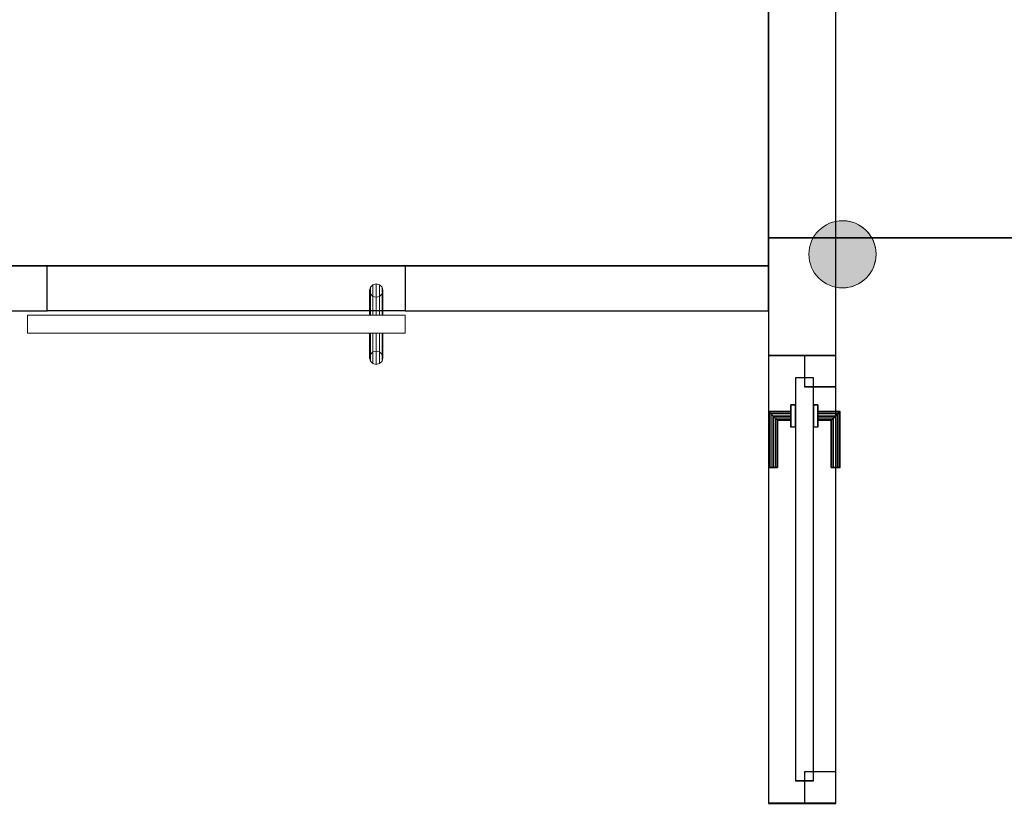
# Model space of a CAD drawing. Header units: metres. Extents: x 391.1 to 427.5, y 12.7 to 28.4.
# Tile 104 of 135: x 409 to 411.2, y 24.7 to 26.5. Entities that reach past the tile are written whole.
import ezdxf

# ---------------------------------------------------------------- set-up
doc = ezdxf.new("R2010")
doc.units = ezdxf.units.M
doc.layers.add('01_CARPINTERIA', color=5, linetype='Continuous', lineweight=25, true_color=0x0000ff)
doc.layers.add('01_SUELOS', color=7, linetype='Continuous', lineweight=25, true_color=0x007f00)
for name, color, linetype, lineweight in [('A-DETL-GENF-OTLN', 7, 'Continuous', 18), ('A-GENM-____-OTLN', 7, 'Continuous', 18), ('A-WALL-____-MCUT', 7, 'Continuous', 25), ('A-WALL-____-OTLN', 7, 'Continuous', 25)]:
    doc.layers.add(name, color=color, linetype=linetype, lineweight=lineweight)

# ---------------------------------------------------------------- blocks, each defined once
blk = doc.blocks.new('Family - LONDR55-XX_ZZ-ARQ-CAA-M3D-Londres55-154610-04_PCI_P1')
at = {"layer": '01_CARPINTERIA', "color": 161, "true_color": 0xaaaaff}
for p, q in [((0.749, 0.1087), (0.749, 0.11)), ((0.749, 0.11), (0.749, 0.1087)), ((0.874, 0.11), (0.749, 0.11)), ((0.874, 0.11), (0.8727, 0.1087)), ((0.8727, 0.1087), (0.874, 0.11)), ((0.874, 0.06), (0.874, 0.11)), ((0.749, 0.105), (0.749, 0.1087)), ((0.749, 0.1087), (0.749, 0.105)), ((0.8727, 0.1087), (0.749, 0.1087)), ((0.8727, 0.1087), (0.749, 0.1087)), ((0.749, 0.1), (0.749, 0.105)), ((0.749, 0.105), (0.749, 0.1)), ((0.869, 0.105), (0.749, 0.105)), ((0.869, 0.105), (0.749, 0.105)), ((0.749, 0.095), (0.749, 0.1)), ((0.749, 0.1), (0.749, 0.095)), ((0.749, 0.1), (0.864, 0.1)), ((0.864, 0.1), (0.749, 0.1)), ((0.749, 0.095), (0.749, 0.0913)), ((0.749, 0.0913), (0.749, 0.095)), ((0.859, 0.095), (0.749, 0.095)), ((0.859, 0.095), (0.749, 0.095)), ((0.749, 0.0913), (0.749, 0.09)), ((0.749, 0.09), (0.749, 0.0913)), ((0.8554, 0.0913), (0.749, 0.0913)), ((0.8554, 0.0913), (0.749, 0.0913)), ((0.854, 0.09), (0.749, 0.09)), ((0.854, 0.09), (0.8554, 0.0913)), ((0.8554, 0.0913), (0.854, 0.09)), ((0.854, 0.06), (0.854, 0.09)), ((0.8554, 0.0913), (0.859, 0.095)), ((0.859, 0.095), (0.8554, 0.0913)), ((0.8554, 0.06), (0.8554, 0.0913)), ((0.8554, 0.06), (0.8554, 0.0913)), ((0.859, 0.095), (0.864, 0.1)), ((0.864, 0.1), (0.859, 0.095)), ((0.859, 0.06), (0.859, 0.095)), ((0.859, 0.06), (0.859, 0.095)), ((0.869, 0.105), (0.864, 0.1)), ((0.864, 0.1), (0.869, 0.105)), ((0.864, 0.1), (0.864, 0.06)), ((0.864, 0.06), (0.864, 0.1)), ((0.8727, 0.1087), (0.869, 0.105)), ((0.869, 0.105), (0.8727, 0.1087)), ((0.869, 0.06), (0.869, 0.105)), ((0.869, 0.06), (0.869, 0.105)), ((0.8727, 0.06), (0.8727, 0.1087)), ((0.8727, 0.06), (0.8727, 0.1087)), ((0.949, 0.05), (0.05, 0.05)), ((0.05, 0.05), (0.05, 0.01)), ((0.949, 0.05), (0.05, 0.05)), ((0.05, 0.01), (0.05, 0.05)), ((0.889, 0.06), (0.839, 0.06)), ((0.839, 0.06), (0.889, 0.06)), ((0.839, 0.05), (0.839, 0.06)), ((0.839, 0.05), (0.839, 0.06)), ((0.889, 0.05), (0.839, 0.05)), ((0.839, 0.05), (0.889, 0.05)), ((0.8554, 0.06), (0.854, 0.06)), ((0.854, 0.06), (0.8554, 0.06)), ((0.859, 0.06), (0.8554, 0.06)), ((0.8554, 0.06), (0.859, 0.06)), ((0.864, 0.06), (0.859, 0.06)), ((0.859, 0.06), (0.864, 0.06)), ((0.869, 0.06), (0.864, 0.06)), ((0.864, 0.06), (0.869, 0.06)), ((0.869, 0.06), (0.8727, 0.06)), ((0.8727, 0.06), (0.869, 0.06)), ((0.8727, 0.06), (0.874, 0.06)), ((0.874, 0.06), (0.8727, 0.06)), ((0.889, 0.05), (0.889, 0.06)), ((0.889, 0.06), (0.889, 0.05)), ((0.949, 0.01), (0.949, 0.05)), ((0.949, 0.01), (0.949, 0.05)), ((0.07, 0.03), (0, 0.03)), ((0, 0.03), (0, -0.04)), ((0.07, 0.03), (0, 0.03)), ((0, -0.04), (0, 0.03)), ((0.07, -0.04), (0.07, 0.03)), ((0.07, -0.04), (0.07, 0.03)), ((0.999, 0.03), (0.929, 0.03)), ((0.929, 0.03), (0.929, -0.04)), ((0.999, 0.03), (0.929, 0.03)), ((0.929, -0.04), (0.929, 0.03)), ((0.999, -0.04), (0.999, 0.03)), ((0.999, -0.04), (0.999, 0.03)), ((0.05, 0.01), (0.949, 0.01)), ((0.05, 0.01), (0.949, 0.01)), ((0.839, 0.01), (0.889, 0.01)), ((0.889, 0.01), (0.839, 0.01)), ((0.839, 0), (0.839, 0.01)), ((0.839, 0), (0.839, 0.01)), ((0.839, 0), (0.889, 0)), ((0.889, 0), (0.839, 0)), ((0.8554, 0), (0.854, 0)), ((0.854, 0), (0.8554, 0)), ((0.854, -0.03), (0.854, 0)), ((0.859, 0), (0.8554, 0)), ((0.8554, 0), (0.859, 0)), ((0.859, 0), (0.864, 0)), ((0.864, 0), (0.859, 0)), ((0.864, 0), (0.869, 0)), ((0.869, 0), (0.864, 0)), ((0.864, 0), (0.864, -0.04)), ((0.869, 0), (0.8727, 0)), ((0.8727, 0), (0.869, 0)), ((0.869, -0.045), (0.869, 0)), ((0.869, -0.045), (0.869, 0)), ((0.8727, 0), (0.874, 0)), ((0.874, 0), (0.8727, 0)), ((0.889, 0), (0.889, 0.01)), ((0.889, 0.01), (0.889, 0)), ((0.8554, -0.0313), (0.8554, 0)), ((0.8554, -0.0313), (0.8554, 0)), ((0.859, -0.035), (0.859, 0)), ((0.859, -0.035), (0.859, 0)), ((0.864, -0.04), (0.864, 0)), ((0.8727, -0.0487), (0.8727, 0)), ((0.8727, -0.0487), (0.8727, 0)), ((0.874, -0.05), (0.874, 0)), ((0, -0.04), (0.07, -0.04)), ((0, -0.04), (0.07, -0.04)), ((0.749, -0.0313), (0.749, -0.03)), ((0.749, -0.03), (0.749, -0.0313)), ((0.749, -0.03), (0.854, -0.03)), ((0.749, -0.035), (0.749, -0.0313)), ((0.749, -0.0313), (0.749, -0.035)), ((0.749, -0.0313), (0.8554, -0.0313)), ((0.749, -0.0313), (0.8554, -0.0313)), ((0.749, -0.04), (0.749, -0.035)), ((0.749, -0.035), (0.749, -0.04)), ((0.749, -0.035), (0.859, -0.035)), ((0.749, -0.035), (0.859, -0.035)), ((0.749, -0.045), (0.749, -0.04)), ((0.749, -0.04), (0.749, -0.045)), ((0.864, -0.04), (0.749, -0.04)), ((0.749, -0.04), (0.864, -0.04)), ((0.8554, -0.0313), (0.854, -0.03)), ((0.854, -0.03), (0.8554, -0.0313)), ((0.859, -0.035), (0.8554, -0.0313)), ((0.8554, -0.0313), (0.859, -0.035)), ((0.864, -0.04), (0.859, -0.035)), ((0.859, -0.035), (0.864, -0.04)), ((0.864, -0.04), (0.869, -0.045)), ((0.869, -0.045), (0.864, -0.04)), ((0.929, -0.04), (0.999, -0.04)), ((0.929, -0.04), (0.999, -0.04)), ((0.749, -0.045), (0.749, -0.0487)), ((0.749, -0.0487), (0.749, -0.045)), ((0.749, -0.045), (0.869, -0.045)), ((0.749, -0.045), (0.869, -0.045)), ((0.749, -0.0487), (0.749, -0.05)), ((0.749, -0.05), (0.749, -0.0487)), ((0.749, -0.0487), (0.8727, -0.0487)), ((0.749, -0.0487), (0.8727, -0.0487)), ((0.749, -0.05), (0.874, -0.05)), ((0.869, -0.045), (0.8727, -0.0487)), ((0.8727, -0.0487), (0.869, -0.045)), ((0.8727, -0.0487), (0.874, -0.05)), ((0.874, -0.05), (0.8727, -0.0487))]:
    blk.add_line(p, q, dxfattribs=at)
blk = doc.blocks.new('Family - Porta P1-154611-04_PCI_P1')
blk.add_blockref('Family - LONDR55-XX_ZZ-ARQ-CAA-M3D-Londres55-154610-04_PCI_P1', (0, 0))
blk = doc.blocks.new('Family - Envans P1-154617-04_PCI_P1')
at = {"layer": 'A-WALL-____-MCUT', "color": 253, "true_color": 0xaaaaaa}
for p, q in [((0.001, 0.15), (0, 0.15)), ((0, 0.15), (0, 0)), ((0.001, 0), (0.001, 0.15)), ((0, 0), (0.001, 0))]:
    blk.add_line(p, q, dxfattribs=at)
at = {"layer": 'A-WALL-____-OTLN', "color": 253, "true_color": 0xaaaaaa}
for p, q in [((1, 0.15), (0, 0.15)), ((0, 0.15), (0, 0)), ((0.001, 0), (0.001, 0.15)), ((1, 0.15), (0.001, 0.15)), ((1, 0), (1, 0.15)), ((1, 0), (1, 0.15)), ((0, 0), (1, 0)), ((0.001, 0), (1, 0))]:
    blk.add_line(p, q, dxfattribs=at)
at = {"layer": 'A-WALL-____-OTLN', "color": 253, "lineweight": 18, "true_color": 0xaaaaaa}
blk.add_line((0, 0), (1, 0), dxfattribs=at)
blk = doc.blocks.new('Family - Vano de puerta P1-154619-04_PCI_P1')
at = {"layer": 'A-GENM-____-OTLN', "color": 253, "true_color": 0xaaaaaa}
for p, q in [((410.827, 25.7295), (410.677, 25.7295)), ((410.677, 25.7295), (410.677, 24.7304)), ((410.677, 24.7304), (410.677, 25.7295)), ((410.677, 25.7295), (410.827, 25.7295)), ((410.827, 24.7304), (410.827, 25.7295)), ((410.827, 25.7295), (410.827, 24.7304)), ((410.677, 24.7304), (410.827, 24.7304)), ((410.677, 24.7304), (410.827, 24.7304))]:
    blk.add_line(p, q, dxfattribs=at)
blk = doc.blocks.new('Family - LONDR55-XX_ZZ-ARQ-CAA-M3D-Londres55-154745-04_PCI_P1')
at = {"layer": '01_SUELOS', "color": 9, "true_color": 0xaad4aa}
for p, q in [((6.2404, 0), (6.2404, 1.89)), ((6.2404, 1.89), (6.2404, 0)), ((0, 0), (6.2404, 0)), ((6.2404, 0), (0, 0))]:
    blk.add_line(p, q, dxfattribs=at)
blk = doc.blocks.new('Family - Envans P1-154766-04_PCI_P1')
at = {"layer": 'A-WALL-____-MCUT', "color": 253, "true_color": 0xaaaaaa}
for p, q in [((2.09, 0.15), (0, 0.15)), ((0, 0.15), (0, 0)), ((2.09, 0), (2.09, 0.15)), ((0, 0), (2.09, 0))]:
    blk.add_line(p, q, dxfattribs=at)
at = {"layer": 'A-WALL-____-OTLN', "color": 253, "true_color": 0xaaaaaa}
for p, q in [((2.09, 0.15), (0, 0.15)), ((0, 0.15), (0, 0)), ((2.09, 0), (2.09, 0.15)), ((0, 0), (2.09, 0))]:
    blk.add_line(p, q, dxfattribs=at)
at = {"layer": 'A-WALL-____-OTLN', "color": 253, "lineweight": 18, "true_color": 0xaaaaaa}
blk.add_line((0, 0), (2.09, 0), dxfattribs=at)
blk = doc.blocks.new('Family - LONDR55-XX_ZZ-ARQ-CAA-M3D-Londres55-154819-04_PCI_P1')
at = {"layer": 'A-GENM-____-OTLN', "color": 253, "true_color": 0xaaaaaa}
for p, q in [((0.0575, 0.178), (0.052, 0.1725)), ((0.0575, 0.178), (0.052, 0.1725)), ((0.065, 0.18), (0.0575, 0.178)), ((0.065, 0.18), (0.0575, 0.178)), ((0.0575, 0.11), (0.0575, 0.178)), ((0.0725, 0.178), (0.065, 0.18)), ((0.0725, 0.178), (0.065, 0.18)), ((0.065, 0.11), (0.065, 0.18)), ((0.078, 0.1725), (0.0725, 0.178)), ((0.078, 0.1725), (0.0725, 0.178)), ((0.0725, 0.11), (0.0725, 0.178)), ((0.052, 0.1725), (0.05, 0.165)), ((0.052, 0.1725), (0.05, 0.165)), ((0.05, 0.165), (0.052, 0.1575)), ((0.05, 0.11), (0.05, 0.165)), ((0.05, 0.165), (0.052, 0.1575)), ((0.052, 0.11), (0.052, 0.1725)), ((0.052, 0.1575), (0.0575, 0.152)), ((0.052, 0.11), (0.052, 0.1575)), ((0.052, 0.1575), (0.0575, 0.152)), ((0.0725, 0.152), (0.078, 0.1575)), ((0.0725, 0.152), (0.078, 0.1575)), ((0.08, 0.165), (0.078, 0.1725)), ((0.08, 0.165), (0.078, 0.1725)), ((0.078, 0.11), (0.078, 0.1725)), ((0.078, 0.1575), (0.08, 0.165)), ((0.078, 0.1575), (0.08, 0.165)), ((0.078, 0.11), (0.078, 0.1575)), ((0.08, 0.165), (0.08, 0.11)), ((0.0575, 0.152), (0.065, 0.15)), ((0.0575, 0.11), (0.0575, 0.152)), ((0.0575, 0.152), (0.065, 0.15)), ((0.065, 0.15), (0.0725, 0.152)), ((0.065, 0.15), (0.0725, 0.152)), ((0.065, 0.11), (0.065, 0.15)), ((0.0725, 0.11), (0.0725, 0.152)), ((0.844, 0.11), (0, 0.11)), ((0, 0.11), (0, 0.07)), ((0.844, 0.11), (0, 0.11)), ((0, 0.11), (0, 0.07)), ((0.052, 0.11), (0.05, 0.11)), ((0.05, 0.11), (0.052, 0.11)), ((0.0575, 0.11), (0.052, 0.11)), ((0.052, 0.11), (0.0575, 0.11)), ((0.065, 0.11), (0.0575, 0.11)), ((0.0575, 0.11), (0.065, 0.11)), ((0.0725, 0.11), (0.065, 0.11)), ((0.065, 0.11), (0.0725, 0.11)), ((0.078, 0.11), (0.0725, 0.11)), ((0.0725, 0.11), (0.078, 0.11)), ((0.078, 0.11), (0.08, 0.11)), ((0.08, 0.11), (0.078, 0.11)), ((0.844, 0.07), (0.844, 0.11)), ((0.844, 0.11), (0.844, 0.07)), ((0, 0.07), (0.844, 0.07)), ((0, 0.07), (0.844, 0.07)), ((0.05, 0.015), (0.05, 0.07)), ((0.052, 0.07), (0.05, 0.07)), ((0.05, 0.07), (0.052, 0.07)), ((0.052, 0.0075), (0.052, 0.07)), ((0.052, 0.0225), (0.052, 0.07)), ((0.0575, 0.07), (0.052, 0.07)), ((0.052, 0.07), (0.0575, 0.07)), ((0.0575, 0.002), (0.0575, 0.07)), ((0.0575, 0.028), (0.0575, 0.07)), ((0.065, 0.07), (0.0575, 0.07)), ((0.0575, 0.07), (0.065, 0.07)), ((0.065, 0), (0.065, 0.07)), ((0.065, 0.03), (0.065, 0.07)), ((0.0725, 0.07), (0.065, 0.07)), ((0.065, 0.07), (0.0725, 0.07)), ((0.0725, 0.002), (0.0725, 0.07)), ((0.0725, 0.028), (0.0725, 0.07)), ((0.078, 0.07), (0.0725, 0.07)), ((0.0725, 0.07), (0.078, 0.07)), ((0.078, 0.0075), (0.078, 0.07)), ((0.078, 0.0225), (0.078, 0.07)), ((0.078, 0.07), (0.08, 0.07)), ((0.08, 0.07), (0.078, 0.07)), ((0.08, 0.07), (0.08, 0.015)), ((0.052, 0.0225), (0.05, 0.015)), ((0.052, 0.0225), (0.05, 0.015)), ((0.0575, 0.028), (0.052, 0.0225)), ((0.0575, 0.028), (0.052, 0.0225)), ((0.065, 0.03), (0.0575, 0.028)), ((0.065, 0.03), (0.0575, 0.028)), ((0.0725, 0.028), (0.065, 0.03)), ((0.0725, 0.028), (0.065, 0.03)), ((0.078, 0.0225), (0.0725, 0.028)), ((0.078, 0.0225), (0.0725, 0.028)), ((0.08, 0.015), (0.078, 0.0225)), ((0.08, 0.015), (0.078, 0.0225)), ((0.05, 0.015), (0.052, 0.0075)), ((0.05, 0.015), (0.052, 0.0075)), ((0.052, 0.0075), (0.0575, 0.002)), ((0.052, 0.0075), (0.0575, 0.002)), ((0.0575, 0.002), (0.065, 0)), ((0.0575, 0.002), (0.065, 0)), ((0.065, 0), (0.0725, 0.002)), ((0.065, 0), (0.0725, 0.002)), ((0.0725, 0.002), (0.078, 0.0075)), ((0.0725, 0.002), (0.078, 0.0075)), ((0.078, 0.0075), (0.08, 0.015)), ((0.078, 0.0075), (0.08, 0.015))]:
    blk.add_line(p, q, dxfattribs=at)
blk = doc.blocks.new('Family - Porta P1-154820-04_PCI_P1')
blk.add_blockref('Family - LONDR55-XX_ZZ-ARQ-CAA-M3D-Londres55-154819-04_PCI_P1', (0, 0))
blk = doc.blocks.new('Family - Envans P1-154830-04_PCI_P1')
at = {"layer": 'A-WALL-____-MCUT', "color": 253, "true_color": 0xaaaaaa}
for p, q in [((2.6995, 0.1), (0, 0.1)), ((2.6995, 0), (2.6995, 0.1)), ((0, 0), (2.6995, 0))]:
    blk.add_line(p, q, dxfattribs=at)
at = {"layer": 'A-WALL-____-OTLN', "color": 253, "true_color": 0xaaaaaa}
for p, q in [((2.6995, 0.1), (0, 0.1)), ((2.6995, 0), (2.6995, 0.1)), ((0, 0), (2.6995, 0))]:
    blk.add_line(p, q, dxfattribs=at)
at = {"layer": 'A-WALL-____-OTLN', "color": 253, "lineweight": 18, "true_color": 0xaaaaaa}
blk.add_line((0, 0), (2.6995, 0), dxfattribs=at)
blk = doc.blocks.new('Family - Envans P1-154884-04_PCI_P1')
at = {"layer": 'A-WALL-____-OTLN', "color": 253, "true_color": 0xaaaaaa}
for p, q in [((0, 0.1), (0.8, 0.1)), ((0, 0), (0, 0.1)), ((0, 0), (0, 0.1)), ((0, 0.1), (0.8, 0.1)), ((0.8, 0.1), (0.8, 0)), ((0.8, 0.1), (0.8, 0)), ((0.8, 0), (0, 0)), ((0.8, 0), (0, 0))]:
    blk.add_line(p, q, dxfattribs=at)
at = {"layer": 'A-WALL-____-OTLN', "color": 253, "lineweight": 18, "true_color": 0xaaaaaa}
blk.add_line((0, 0), (0.8, 0), dxfattribs=at)
blk = doc.blocks.new('Family - Vano de puerta P1-154886-04_PCI_P1')
at = {"layer": 'A-GENM-____-OTLN', "color": 253, "true_color": 0xaaaaaa}
for p, q in [((409.8657, 25.9295), (409.0657, 25.9295)), ((409.0657, 25.9295), (409.0657, 25.8295)), ((409.0657, 25.9295), (409.8657, 25.9295)), ((409.0657, 25.8295), (409.0657, 25.9295)), ((409.8657, 25.8295), (409.8657, 25.9295)), ((409.8657, 25.8295), (409.8657, 25.9295)), ((409.0657, 25.8295), (409.8657, 25.8295)), ((409.8657, 25.8295), (409.0657, 25.8295))]:
    blk.add_line(p, q, dxfattribs=at)
blk = doc.blocks.new('Family - LONDR55-XX_ZZ-ARQ-CAA-M3D-Londres55-154893-04_PCI_P1')
at = {"layer": '01_SUELOS', "color": 9, "true_color": 0xaad4aa}
for p, q in [((6.2404, 1.8177), (6.2404, 1.755)), ((6.2404, 1.755), (6.2404, 1.8177)), ((11.5104, 1.8145), (6.2404, 1.8177)), ((6.2404, 1.8177), (11.5104, 1.8145)), ((6.2404, 1.755), (0, 1.755)), ((0, 1.755), (6.2404, 1.755))]:
    blk.add_line(p, q, dxfattribs=at)
blk = doc.blocks.new('Family - Envans P1-155281-04_PCI_P1')
at = {"layer": 'A-WALL-____-MCUT', "color": 253, "true_color": 0xaaaaaa}
for p, q in [((0.8113, 0.1), (0, 0.1)), ((0, 0.1), (0, 0)), ((0.8113, 0), (0.8113, 0.1)), ((0, 0), (0.8113, 0))]:
    blk.add_line(p, q, dxfattribs=at)
at = {"layer": 'A-WALL-____-OTLN', "color": 253, "true_color": 0xaaaaaa}
for p, q in [((0.8113, 0.1), (0, 0.1)), ((0, 0.1), (0, 0)), ((0.8113, 0), (0.8113, 0.1)), ((0, 0), (0.8113, 0))]:
    blk.add_line(p, q, dxfattribs=at)
at = {"layer": 'A-WALL-____-OTLN', "color": 253, "lineweight": 18, "true_color": 0xaaaaaa}
blk.add_line((0, 0), (0.8113, 0), dxfattribs=at)
blk = doc.blocks.new('LONDR55-XX_ZZ-ARQ-CAA-M3D-Londres55_ifc-1-04_PCI_P1')
at = {"layer": '01_CARPINTERIA', "color": 253, "lineweight": 18, "true_color": 0xaaaaaa, "rotation": 90}
blk.add_blockref('Family - Porta P1-154611-04_PCI_P1', (410.787, 24.7304), dxfattribs=at)
at = {"layer": '01_SUELOS', "color": 253, "lineweight": 18, "true_color": 0xaaaaaa}
for name, p in [('Family - LONDR55-XX_ZZ-ARQ-CAA-M3D-Londres55-154745-04_PCI_P1', (404.4366, 25.9295)), ('Family - LONDR55-XX_ZZ-ARQ-CAA-M3D-Londres55-154893-04_PCI_P1', (404.4366, 24.1745))]:
    blk.add_blockref(name, p, dxfattribs=at)
at = {"layer": 'A-GENM-____-OTLN', "color": 253, "lineweight": 18, "true_color": 0xaaaaaa}
for name in ['Family - Vano de puerta P1-154886-04_PCI_P1', 'Family - Vano de puerta P1-154619-04_PCI_P1']:
    blk.add_blockref(name, (0, 0), dxfattribs=at)
at = {"layer": 'A-GENM-____-OTLN', "color": 253, "lineweight": 18, "true_color": 0xaaaaaa, "rotation": 180}
blk.add_blockref('Family - Porta P1-154820-04_PCI_P1', (409.8657, 25.8895), dxfattribs=at)
at = {"layer": 'A-WALL-____-OTLN', "color": 253, "lineweight": 18, "true_color": 0xaaaaaa, "rotation": 90}
for name, p in [('Family - Envans P1-154766-04_PCI_P1', (410.827, 25.7295)), ('Family - Envans P1-154617-04_PCI_P1', (410.827, 24.7295))]:
    blk.add_blockref(name, p, dxfattribs=at)
at = {"layer": 'A-WALL-____-OTLN', "color": 253, "lineweight": 18, "true_color": 0xaaaaaa}
for name, p in [('Family - Envans P1-154830-04_PCI_P1', (406.3662, 25.8295)), ('Family - Envans P1-154884-04_PCI_P1', (409.0657, 25.8295)), ('Family - Envans P1-155281-04_PCI_P1', (409.8657, 25.8295))]:
    blk.add_blockref(name, p, dxfattribs=at)
blk = doc.blocks.new('ZYR_12_01_08 Retenidor Electromagnètic - ZYR_12_01_08 Retenidor Electromagnètic-932781-04_PCI_P1')
at = {"layer": 'A-DETL-GENF-OTLN', "true_color": 0xff0909}
blk.add_hatch(color=1, dxfattribs=at).paths.add_polyline_path([(0, 0.075), (-0.0194, 0.0724), (-0.0375, 0.065), (-0.053, 0.053), (-0.065, 0.0375), (-0.0724, 0.0194), (-0.075, 0), (-0.0724, -0.0194), (-0.065, -0.0375), (-0.053, -0.053), (-0.0375, -0.065), (-0.0194, -0.0724), (0, -0.075), (0.0194, -0.0724), (0.0375, -0.065), (0.053, -0.053), (0.065, -0.0375), (0.0724, -0.0194), (0.075, 0), (0.0724, 0.0194), (0.065, 0.0375), (0.053, 0.053), (0.0375, 0.065), (0.0194, 0.0724)])
at = {"layer": 'A-DETL-GENF-OTLN', "color": 1, "true_color": 0xff0000}
blk.add_circle((0, 0), 0.075, dxfattribs=at)
for start, end in [(360, 180), (180, 360)]:
    blk.add_arc((0, 0), 0.075, start, end, dxfattribs=at)

msp = doc.modelspace()

# ---------------------------------------------------------------- block references
at = {"lineweight": 5}
msp.add_blockref('LONDR55-XX_ZZ-ARQ-CAA-M3D-Londres55_ifc-1-04_PCI_P1', (0, 0), dxfattribs=at)
at = {"layer": 'A-DETL-GENF-OTLN', "color": 1, "true_color": 0xff0000, "rotation": 269.9999999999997}
msp.add_blockref('ZYR_12_01_08 Retenidor Electromagnètic - ZYR_12_01_08 Retenidor Electromagnètic-932781-04_PCI_P1', (410.842, 25.9555), dxfattribs=at)

doc.saveas('drawing.dxf')
